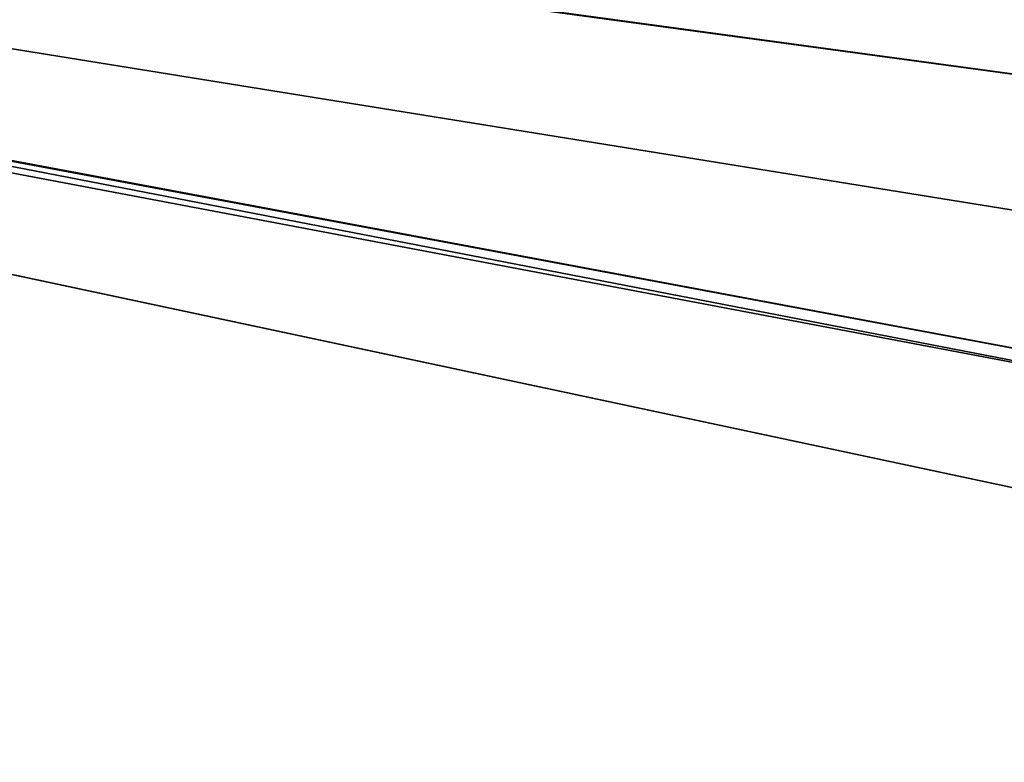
# Model space of a CAD drawing. Header units: metres. Extents: x -901 to 901, y -486 to 401.
# Tile 237 of 256: x 436 to 522, y -155 to -91. Entities that reach past the tile are written whole.
import ezdxf

# ---------------------------------------------------------------- set-up
doc = ezdxf.new("R2010")
doc.units = ezdxf.units.M

msp = doc.modelspace()

# ---------------------------------------------------------------- linework, layer by layer
at = {"layer": 'top0'}
for points in [[(63.639893, -31.580099, -503.49292), (556.825012, -127.259506, -492.974121), (63.320282, -33.791721, -503.495331)], [(562.270081, -60.027832, -493.031525), (556.825012, -127.259506, -492.974121), (63.639893, -31.580099, -503.49292)], [(561.663208, -101.056061, -489.961517), (63.378803, -33.209328, -500.495422), (63.32428, -33.484169, -500.495697)], [(562.227051, -88.468025, -489.982208), (63.378803, -33.209328, -500.495422), (561.663208, -101.056061, -489.961517)], [(518.09021, -190.658234, -490.42038), (63.258526, -33.780186, -500.496002), (62.84177, -35.37413, -500.496002)], [(63.320282, -33.791721, -503.495331), (520.393921, -188.45813, -493.390167), (62.849209, -35.558052, -503.495331)], [(553.106445, -138.14418, -490.004761), (63.263184, -33.760246, -500.495972), (63.258526, -33.780186, -500.496002)], [(553.106445, -138.14418, -490.004761), (63.258526, -33.780186, -500.496002), (518.09021, -190.658234, -490.42038)], [(557.079407, -125.99765, -489.9729), (63.32428, -33.484169, -500.495697), (63.263184, -33.760246, -500.495972)], [(557.079407, -125.99765, -489.9729), (63.263184, -33.760246, -500.495972), (553.106445, -138.14418, -490.004761)], [(556.825012, -127.259506, -492.974121), (520.393921, -188.45813, -493.390167), (63.320282, -33.791721, -503.495331)], [(559.94458, -113.591835, -489.958405), (63.32428, -33.484169, -500.495697), (557.079407, -125.99765, -489.9729)], [(561.663208, -101.056061, -489.961517), (63.32428, -33.484169, -500.495697), (559.94458, -113.591835, -489.958405)], [(437.279114, -223.842056, -491.717743), (62.84177, -35.37413, -500.496002), (62.038971, -37.179729, -500.496002)], [(62.849209, -35.558052, -503.495331), (437.335358, -223.870071, -494.717072), (62.116249, -37.232742, -503.495331)], [(518.09021, -190.658234, -490.42038), (62.84177, -35.37413, -500.496002), (437.279114, -223.842056, -491.717743)], [(520.393921, -188.45813, -493.390167), (437.335358, -223.870071, -494.717072), (62.849209, -35.558052, -503.495331)], [(62.038971, -37.179729, -500.496002), (372.984802, -223.770142, -492.901215), (437.279114, -223.842056, -491.717743)], [(437.335358, -223.870071, -494.717072), (341.090759, -223.79567, -496.466583), (62.116249, -37.232742, -503.495331)], [(524.940674, -183.805832, -493.330048), (520.393921, -188.45813, -493.390167), (556.825012, -127.259506, -492.974121)], [(522.644226, -186.225739, -490.359344), (553.106445, -138.14418, -490.004761), (518.09021, -190.658234, -490.42038)]]:
    msp.add_3dface(points, dxfattribs=at)

doc.saveas('drawing.dxf')
